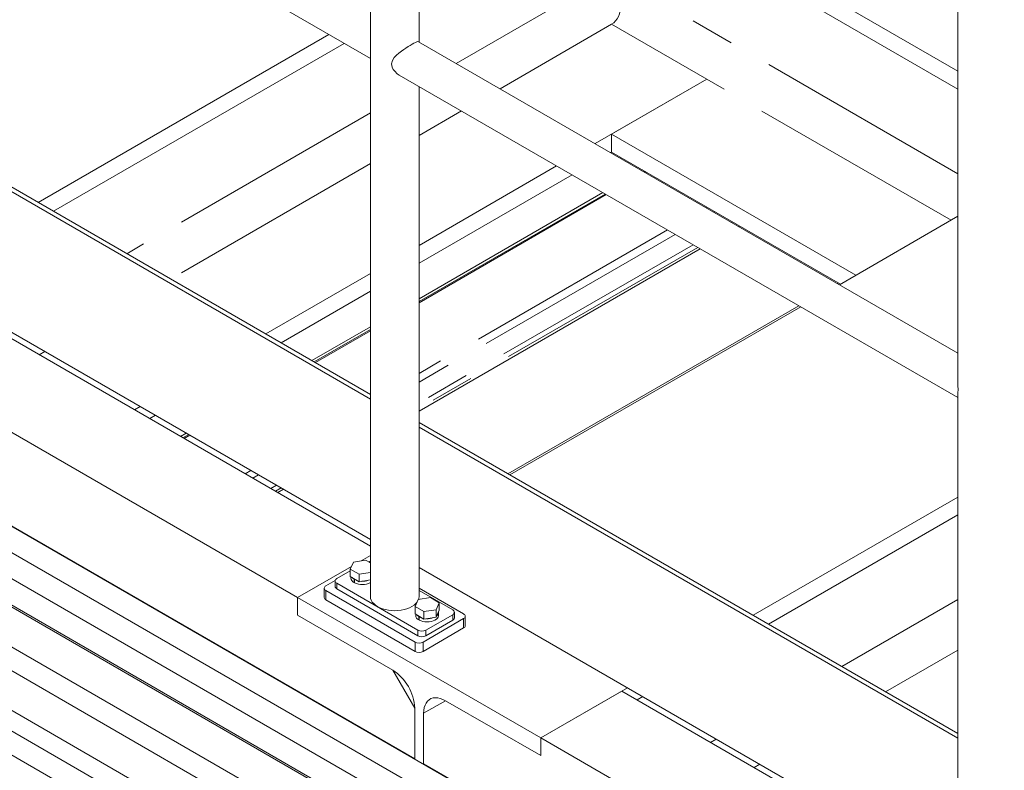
# Model space of a CAD drawing. Header units: millimetres. Extents: x 450 to 25135, y 150 to 17673.
# Tile 186 of 256: x 8127 to 8986, y 11337 to 11992. Entities that reach past the tile are written whole.
import ezdxf

# ---------------------------------------------------------------- set-up
doc = ezdxf.new("R2010")
doc.units = ezdxf.units.MM
doc.linetypes.add('SLD-Centrada-doble', pattern=[12.7, 6.35, -1.27, 1.27, -1.27, 1.27, -1.27])
doc.linetypes.add('SLD-Continua', pattern=[0])
doc.layers.add('OCULTA', color=8, linetype='SLD-Continua')

msp = doc.modelspace()

# ---------------------------------------------------------------- linework, layer by layer
at = {"color": 7, "linetype": 'SLD-Continua', "lineweight": 18, "ltscale": 30}
for p, q in [((7257.83, 11942.05), (8741.59, 11085.49)), ((8739.57, 11065.78), (7296.7, 11898.74)), ((7257.83, 11868.56), (8720.83, 11023.99)), ((7281.7, 11872.76), (8724.62, 11039.77)), ((8724.62, 11000.92), (7224.75, 11866.78)), ((8792.2, 11161.49), (7576.99, 11863.02)), ((7566.99, 11845.7), (8772.2, 11149.94)), ((8752.61, 11138.63), (7647.7, 11776.48)), ((7637.7, 11759.16), (8741.59, 11121.89)), ((8741.59, 11120.13), (7642.5, 11754.62))]:
    msp.add_line(p, q, dxfattribs=at)
at = {"layer": 'OCULTA', "linetype": 'SLD-Continua', "lineweight": 18, "ltscale": 30}
for p, q in [((8433.22, 12361.02), (8433.22, 11971.27)), ((8475.62, 11972.21), (8475.62, 12336.54)), ((7945.75, 12239.19), (8433.22, 11957.77)), ((8945.88, 11946.63), (8643.66, 12121.1)), ((8945.88, 11946.63), (8643.66, 12121.1)), ((8945.88, 11946.63), (8643.66, 12121.1)), ((8945.88, 11931.12), (8643.66, 12105.58)), ((8945.88, 11931.12), (8643.66, 12105.58)), ((8945.88, 11931.12), (8643.66, 12105.58)), ((8945.88, 12036.49), (8945.88, 11675.32)), ((8643.66, 11987.58), (8726.74, 11939.61)), ((8643.66, 11987.58), (8726.74, 11939.61)), ((8643.66, 11987.58), (8726.74, 11939.61)), ((8396.98, 11978.69), (8143.11, 11832.13)), ((8396.98, 11978.69), (8143.11, 11832.13)), ((8396.98, 11978.69), (8143.11, 11832.13)), ((8410.42, 11970.94), (8156.54, 11824.38)), ((8410.42, 11970.94), (8156.54, 11824.38)), ((8410.42, 11970.94), (8156.54, 11824.38)), ((8945.88, 11700.74), (8475.25, 11972.42)), ((8433.22, 11958.71), (8433.22, 11488.13)), ((8433.22, 11664.65), (7962.97, 11936.12)), ((8458.4, 11943.24), (8945.88, 11661.82)), ((8726.74, 11939.61), (8629.41, 11883.43)), ((8726.74, 11939.61), (8629.41, 11883.43)), ((8726.74, 11939.61), (8629.41, 11883.43)), ((8726.74, 11939.61), (8643.66, 11891.65)), ((8726.74, 11939.61), (8643.66, 11891.65)), ((8726.74, 11939.61), (8643.66, 11891.65)), ((7962.97, 11932.04), (8433.22, 11660.57)), ((8475.62, 11488.13), (8475.62, 11933.3)), ((8856.82, 11768.59), (8643.66, 11891.65)), ((8643.66, 11876.14), (8643.66, 11891.65)), ((8856.82, 11768.59), (8643.66, 11891.65)), ((8643.66, 11876.14), (8643.66, 11891.65)), ((8856.82, 11768.59), (8643.66, 11891.65)), ((8643.66, 11876.14), (8643.66, 11891.65)), ((8643.66, 11876.14), (8642.85, 11875.67)), ((8643.66, 11876.14), (8642.85, 11875.67)), ((8643.66, 11876.14), (8642.85, 11875.67)), ((8843.38, 11760.84), (8643.66, 11876.14)), ((8843.38, 11760.84), (8643.66, 11876.14)), ((8843.38, 11760.84), (8643.66, 11876.14)), ((8595.71, 11863.97), (8475.62, 11794.64)), ((8595.71, 11863.97), (8475.62, 11794.64)), ((8595.71, 11863.97), (8475.62, 11794.64)), ((8670.53, 11860.62), (8669.72, 11860.16)), ((8670.53, 11860.62), (8669.72, 11860.16)), ((8670.53, 11860.62), (8669.72, 11860.16)), ((8672.72, 11858.43), (8673.53, 11858.89)), ((8672.72, 11858.43), (8673.53, 11858.89)), ((8672.72, 11858.43), (8673.53, 11858.89)), ((8609.15, 11856.21), (8475.62, 11779.13)), ((8609.15, 11856.21), (8475.62, 11779.13)), ((8609.15, 11856.21), (8475.62, 11779.13)), ((8636.02, 11840.7), (8475.62, 11748.11)), ((8636.02, 11840.7), (8475.62, 11748.11)), ((8636.02, 11840.7), (8475.62, 11748.11)), ((8475.62, 11744.65), (8639.02, 11838.97)), ((8475.62, 11744.65), (8639.02, 11838.97)), ((8475.62, 11744.65), (8639.02, 11838.97)), ((8945.88, 11820.01), (8842.57, 11760.37)), ((8945.88, 11820.01), (8842.57, 11760.37)), ((8945.88, 11820.01), (8842.57, 11760.37)), ((7962.97, 11809.56), (8433.22, 11538.09)), ((8755.4, 11811.63), (8754.59, 11811.16)), ((8755.4, 11811.63), (8754.59, 11811.16)), ((8755.4, 11811.63), (8754.59, 11811.16)), ((8720.89, 11791.71), (8475.62, 11650.12)), ((8720.89, 11791.71), (8475.62, 11650.12)), ((8720.89, 11791.71), (8475.62, 11650.12)), ((8433.22, 11532.3), (8028.48, 11765.96)), ((8433.22, 11532.3), (8028.48, 11765.96)), ((8433.22, 11532.3), (8028.48, 11765.96)), ((8433.22, 11770.17), (8341.84, 11717.41)), ((8433.22, 11770.17), (8341.84, 11717.41)), ((8433.22, 11770.17), (8341.84, 11717.41)), ((8841.65, 11761.84), (8840.84, 11761.37)), ((8841.65, 11761.84), (8840.84, 11761.37)), ((8841.65, 11761.84), (8840.84, 11761.37)), ((8433.22, 11754.65), (8355.27, 11709.65)), ((8433.22, 11754.65), (8355.27, 11709.65)), ((8433.22, 11754.65), (8355.27, 11709.65)), ((8807.14, 11741.92), (8553.26, 11595.36)), ((8807.14, 11741.92), (8553.26, 11595.36)), ((8807.14, 11741.92), (8553.26, 11595.36)), ((8808.87, 11740.92), (8555, 11594.36)), ((8808.87, 11740.92), (8555, 11594.36)), ((8808.87, 11740.92), (8555, 11594.36)), ((8369.66, 11487.36), (7957.77, 11725.14)), ((8369.66, 11487.36), (7957.77, 11725.14)), ((8369.66, 11487.36), (7957.77, 11725.14)), ((8433.22, 11723.63), (8382.14, 11694.14)), ((8433.22, 11723.63), (8382.14, 11694.14)), ((8433.22, 11723.63), (8382.14, 11694.14)), ((8385.14, 11692.41), (8433.22, 11720.17)), ((8385.14, 11692.41), (8433.22, 11720.17)), ((8385.14, 11692.41), (8433.22, 11720.17)), ((8471.83, 11346.72), (7855.59, 11702.47)), ((8471.83, 11346.72), (7855.59, 11702.47)), ((8471.83, 11346.72), (7855.59, 11702.47)), ((8945.88, 11662.76), (8945.88, 11192.18)), ((8232.22, 11654.13), (8227.21, 11651.24)), ((8232.22, 11654.13), (8227.21, 11651.24)), ((8232.22, 11654.13), (8227.21, 11651.24)), ((8245.65, 11646.37), (8240.64, 11643.48)), ((8245.65, 11646.37), (8240.64, 11643.48)), ((8245.65, 11646.37), (8240.64, 11643.48)), ((8945.88, 11368.71), (8475.62, 11640.18)), ((8475.62, 11636.09), (8945.88, 11364.62)), ((8272.52, 11630.86), (8267.51, 11627.97)), ((8272.52, 11630.86), (8267.51, 11627.97)), ((8272.52, 11630.86), (8267.51, 11627.97)), ((8270.51, 11626.24), (8275.52, 11629.13)), ((8270.51, 11626.24), (8275.52, 11629.13)), ((8270.51, 11626.24), (8275.52, 11629.13)), ((8357.39, 11581.87), (8352.38, 11578.97)), ((8357.39, 11581.87), (8352.38, 11578.97)), ((8357.39, 11581.87), (8352.38, 11578.97)), ((8945.88, 11575.08), (8767.13, 11471.89)), ((8945.88, 11575.08), (8767.13, 11471.89)), ((8945.88, 11575.08), (8767.13, 11471.89)), ((8945.88, 11559.57), (8780.57, 11464.14)), ((8945.88, 11559.57), (8780.57, 11464.14)), ((8945.88, 11559.57), (8780.57, 11464.14)), ((8433.22, 11524.06), (8425.09, 11519.36)), ((8433.22, 11524.06), (8425.09, 11519.36)), ((8433.22, 11524.06), (8425.09, 11519.36)), ((8425.09, 11519.36), (8433.22, 11524.06)), ((8425.09, 11519.36), (8433.22, 11524.06)), ((8425.09, 11519.36), (8433.22, 11524.06)), ((8418.38, 11518.33), (8415.54, 11512.21)), ((8428.98, 11519.97), (8418.38, 11518.33)), ((8433.22, 11517.51), (8428.98, 11519.97)), ((8416.58, 11514.45), (8369.66, 11487.36)), ((8416.58, 11514.45), (8369.66, 11487.36)), ((8416.58, 11514.45), (8369.66, 11487.36)), ((8369.66, 11487.36), (8416.58, 11514.45)), ((8369.66, 11487.36), (8416.58, 11514.45)), ((8369.66, 11487.36), (8416.58, 11514.45)), ((8415.54, 11510.59), (8403.87, 11503.85)), ((8415.54, 11512.21), (8423.3, 11507.73)), ((8415.54, 11505.68), (8415.54, 11512.21)), ((8423.3, 11507.73), (8433.22, 11509.27)), ((8423.3, 11501.2), (8423.3, 11507.73)), ((8475.62, 11513.61), (8945.88, 11242.14)), ((8394.32, 11497.52), (8402.45, 11502.21)), ((8402.4, 11501.81), (8402.4, 11496.91)), ((8403.87, 11499.76), (8474.58, 11458.94)), ((8415.54, 11505.68), (8423.3, 11501.2)), ((8416.14, 11505.33), (8416.14, 11504.46)), ((8418.86, 11503.36), (8419.21, 11503.56)), ((8418.86, 11503.36), (8418.86, 11500.5)), ((8419.28, 11500.75), (8418.86, 11500.5)), ((8419.28, 11503.11), (8419.63, 11503.32)), ((8419.28, 11503.11), (8419.28, 11500.26)), ((8423.3, 11501.2), (8433.22, 11502.73)), ((8392.86, 11495.48), (8392.86, 11487.31)), ((8472.1, 11448.53), (8394.32, 11493.44)), ((8403.87, 11494.86), (8474.58, 11454.04)), ((8475.62, 11495.48), (8514.53, 11473.03)), ((8504.98, 11476.5), (8475.62, 11493.44)), ((8369.66, 11471.85), (8369.66, 11487.36)), ((8369.66, 11487.36), (8581.79, 11364.9)), ((8369.66, 11471.85), (8369.66, 11487.36)), ((8369.66, 11487.36), (8581.79, 11364.9)), ((8369.66, 11471.85), (8369.66, 11487.36)), ((8369.66, 11487.36), (8581.79, 11364.9)), ((8369.66, 11471.85), (8369.66, 11487.36)), ((8369.66, 11471.85), (8369.66, 11487.36)), ((8369.66, 11471.85), (8369.66, 11487.36)), ((8472.1, 11440.37), (8394.32, 11485.27)), ((8472.11, 11479.55), (8474.95, 11485.67)), ((8474.95, 11485.67), (8485.55, 11487.31)), ((8485.55, 11487.31), (8493.3, 11482.83)), ((8493.3, 11482.83), (8490.46, 11476.71)), ((8493.3, 11476.3), (8493.3, 11482.83)), ((8479.87, 11475.08), (8472.11, 11479.55)), ((8472.11, 11473.02), (8472.11, 11479.55)), ((8479.87, 11468.54), (8472.11, 11473.02)), ((8472.71, 11472.68), (8472.71, 11471.8)), ((8490.46, 11476.71), (8479.87, 11475.08)), ((8479.87, 11468.54), (8479.87, 11475.08)), ((8481.65, 11458.94), (8504.98, 11472.41)), ((8490.46, 11470.18), (8490.46, 11476.71)), ((8493.3, 11476.3), (8490.46, 11470.18)), ((8492.71, 11471.8), (8492.71, 11474.66)), ((8506.45, 11469.56), (8506.45, 11474.46)), ((8452.74, 11423.88), (8369.66, 11471.85)), ((8452.74, 11423.88), (8369.66, 11471.85)), ((8452.74, 11423.88), (8369.66, 11471.85)), ((8452.74, 11423.88), (8369.66, 11471.85)), ((8452.74, 11423.88), (8369.66, 11471.85)), ((8452.74, 11423.88), (8369.66, 11471.85)), ((8475.43, 11470.7), (8475.78, 11470.9)), ((8475.43, 11470.7), (8475.43, 11467.84)), ((8475.85, 11468.09), (8475.43, 11467.84)), ((8475.85, 11470.46), (8476.2, 11470.66)), ((8475.85, 11470.46), (8475.85, 11467.6)), ((8514.53, 11468.94), (8479.17, 11448.53)), ((8490.46, 11470.18), (8479.87, 11468.54)), ((8481.65, 11454.04), (8504.98, 11467.52)), ((8515.99, 11462.82), (8515.99, 11470.98)), ((8514.53, 11460.78), (8479.17, 11440.37)), ((8452.74, 11423.88), (8471.83, 11390.81)), ((8452.74, 11423.88), (8471.83, 11390.81)), ((8452.74, 11423.88), (8471.83, 11390.81)), ((8657.51, 11408.61), (8581.79, 11364.9)), ((8657.51, 11408.61), (8581.79, 11364.9)), ((8657.51, 11408.61), (8581.79, 11364.9)), ((8652.5, 11405.72), (8581.79, 11364.9)), ((8652.5, 11405.72), (8581.79, 11364.9)), ((8652.5, 11405.72), (8581.79, 11364.9)), ((8945.88, 11236.36), (8652.5, 11405.72)), ((8945.88, 11236.36), (8652.5, 11405.72)), ((8945.88, 11236.36), (8652.5, 11405.72)), ((8479.61, 11386.32), (8498.7, 11397.35)), ((8479.61, 11386.32), (8498.7, 11397.35)), ((8479.61, 11386.32), (8498.7, 11397.35)), ((8581.79, 11349.39), (8498.7, 11397.35)), ((8581.79, 11349.39), (8498.7, 11397.35)), ((8581.79, 11349.39), (8498.7, 11397.35)), ((8581.79, 11349.39), (8498.7, 11397.35)), ((8581.79, 11349.39), (8498.7, 11397.35)), ((8581.79, 11349.39), (8498.7, 11397.35)), ((8670.95, 11400.86), (8665.94, 11397.96)), ((8670.95, 11400.86), (8665.94, 11397.96)), ((8670.95, 11400.86), (8665.94, 11397.96)), ((8471.83, 11346.43), (8471.83, 11390.81)), ((8471.83, 11346.43), (8471.83, 11390.81)), ((8471.83, 11346.43), (8471.83, 11390.81)), ((8471.83, 11346.72), (8471.83, 11390.81)), ((8471.83, 11346.72), (8471.83, 11390.81)), ((8471.83, 11346.72), (8471.83, 11390.81)), ((8479.61, 11386.32), (8479.61, 11341.94)), ((8479.61, 11386.32), (8479.61, 11341.94)), ((8479.61, 11386.32), (8479.61, 11341.94)), ((8479.61, 11386.32), (8479.61, 11342.23)), ((8479.61, 11386.32), (8479.61, 11342.23)), ((8479.61, 11386.32), (8479.61, 11342.23)), ((8581.79, 11364.9), (8581.79, 11349.39)), ((8581.79, 11364.9), (8581.79, 11349.39)), ((8581.79, 11364.9), (8581.79, 11349.39)), ((8581.79, 11364.9), (8581.79, 11349.39)), ((9037.87, 11101.61), (8581.79, 11364.9)), ((8581.79, 11364.9), (8581.79, 11349.39)), ((9037.87, 11101.61), (8581.79, 11364.9)), ((8581.79, 11364.9), (8581.79, 11349.39)), ((9037.87, 11101.61), (8581.79, 11364.9)), ((8792.45, 11161.63), (8479.61, 11342.23)), ((8792.45, 11161.63), (8479.61, 11342.23)), ((8792.45, 11161.63), (8479.61, 11342.23))]:
    msp.add_line(p, q, dxfattribs=at)
at = {"layer": 'OCULTA', "linetype": 'SLD-Centrada-doble', "lineweight": 18, "ltscale": 30}
for p, q in [((8643.66, 12031.67), (8508.14, 11953.43)), ((8643.66, 12031.67), (8508.14, 11953.43)), ((8643.66, 12031.67), (8508.14, 11953.43)), ((8945.88, 11857.2), (8643.66, 12031.67)), ((8945.88, 11857.2), (8643.66, 12031.67)), ((8945.88, 11857.2), (8643.66, 12031.67)), ((8643.66, 11987.58), (8546.33, 11931.39)), ((8643.66, 11987.58), (8546.33, 11931.39)), ((8643.66, 11987.58), (8546.33, 11931.39)), ((8939.9, 11816.56), (8726.74, 11939.61)), ((8939.9, 11816.56), (8726.74, 11939.61)), ((8939.9, 11816.56), (8726.74, 11939.61)), ((8512.63, 11911.93), (8475.62, 11890.57)), ((8512.63, 11911.93), (8475.62, 11890.57)), ((8512.63, 11911.93), (8475.62, 11890.57)), ((8433.22, 11910.19), (8220.56, 11787.42)), ((8433.22, 11910.19), (8220.56, 11787.42)), ((8433.22, 11910.19), (8220.56, 11787.42)), ((8433.22, 11866.1), (8258.75, 11765.37)), ((8433.22, 11866.1), (8258.75, 11765.37)), ((8433.22, 11866.1), (8258.75, 11765.37)), ((8672.62, 11859.42), (8671.81, 11858.95)), ((8672.62, 11859.42), (8671.81, 11858.95)), ((8672.62, 11859.42), (8671.81, 11858.95)), ((8638.11, 11839.49), (8475.62, 11745.69)), ((8638.11, 11839.49), (8475.62, 11745.69)), ((8638.11, 11839.49), (8475.62, 11745.69)), ((8726.93, 11828.06), (8726.13, 11827.6)), ((8726.93, 11828.06), (8726.13, 11827.6)), ((8726.93, 11828.06), (8726.13, 11827.6)), ((8733.61, 11824.21), (8732.8, 11823.74)), ((8733.61, 11824.21), (8732.8, 11823.74)), ((8733.61, 11824.21), (8732.8, 11823.74)), ((8692.42, 11808.14), (8475.62, 11682.98)), ((8692.42, 11808.14), (8475.62, 11682.98)), ((8692.42, 11808.14), (8475.62, 11682.98)), ((8749.25, 11815.18), (8748.44, 11814.71)), ((8749.25, 11815.18), (8748.44, 11814.71)), ((8749.25, 11815.18), (8748.44, 11814.71)), ((8753.31, 11812.84), (8752.5, 11812.37)), ((8753.31, 11812.84), (8752.5, 11812.37)), ((8753.31, 11812.84), (8752.5, 11812.37)), ((8699.1, 11804.29), (8475.62, 11675.28)), ((8699.1, 11804.29), (8475.62, 11675.28)), ((8699.1, 11804.29), (8475.62, 11675.28)), ((8714.74, 11795.26), (8475.62, 11657.22)), ((8714.74, 11795.26), (8475.62, 11657.22)), ((8714.74, 11795.26), (8475.62, 11657.22)), ((8718.8, 11792.91), (8475.62, 11652.53)), ((8718.8, 11792.91), (8475.62, 11652.53)), ((8718.8, 11792.91), (8475.62, 11652.53)), ((8433.22, 11721.22), (8384.23, 11692.94)), ((8433.22, 11721.22), (8384.23, 11692.94)), ((8433.22, 11721.22), (8384.23, 11692.94)), ((8149.13, 11702.09), (8144.12, 11699.2)), ((8149.13, 11702.09), (8144.12, 11699.2)), ((8149.13, 11702.09), (8144.12, 11699.2)), ((8274.61, 11629.65), (8269.6, 11626.76)), ((8274.61, 11629.65), (8269.6, 11626.76)), ((8274.61, 11629.65), (8269.6, 11626.76)), ((8328.93, 11598.3), (8323.92, 11595.41)), ((8328.93, 11598.3), (8323.92, 11595.41)), ((8328.93, 11598.3), (8323.92, 11595.41)), ((8335.6, 11594.44), (8330.59, 11591.55)), ((8335.6, 11594.44), (8330.59, 11591.55)), ((8335.6, 11594.44), (8330.59, 11591.55)), ((8351.24, 11585.42), (8346.23, 11582.52)), ((8351.24, 11585.42), (8346.23, 11582.52)), ((8351.24, 11585.42), (8346.23, 11582.52)), ((8355.3, 11583.07), (8350.29, 11580.18)), ((8355.3, 11583.07), (8350.29, 11580.18)), ((8355.3, 11583.07), (8350.29, 11580.18)), ((8403.87, 11499.76), (8403.87, 11494.86)), ((8394.32, 11493.44), (8394.32, 11485.27)), ((8945.88, 11485.65), (8844.59, 11427.18)), ((8945.88, 11485.65), (8844.59, 11427.18)), ((8945.88, 11485.65), (8844.59, 11427.18)), ((8504.98, 11467.52), (8504.98, 11472.41)), ((8514.53, 11460.78), (8514.53, 11468.94)), ((8474.58, 11454.04), (8474.58, 11458.94)), ((8481.65, 11458.94), (8481.65, 11454.04)), ((8472.1, 11440.37), (8472.1, 11448.53)), ((8479.17, 11448.53), (8479.17, 11440.37)), ((8945.88, 11441.56), (8882.77, 11405.13)), ((8945.88, 11441.56), (8882.77, 11405.13)), ((8945.88, 11441.56), (8882.77, 11405.13)), ((8734.97, 11363.9), (8729.96, 11361)), ((8734.97, 11363.9), (8729.96, 11361)), ((8734.97, 11363.9), (8729.96, 11361)), ((8773.15, 11341.85), (8768.14, 11338.96)), ((8773.15, 11341.85), (8768.14, 11338.96)), ((8773.15, 11341.85), (8768.14, 11338.96))]:
    msp.add_line(p, q, dxfattribs=at)
at = {"layer": 'OCULTA', "linetype": 'SLD-Continua', "lineweight": 18, "ltscale": 30, "flags": 128}
for points in [[(8475.23, 11972.4), (8474.69, 11972.51), (8473.59, 11972.22), (8472.54, 11971.76), (8471.19, 11971.08), (8469.63, 11970.22), (8467.82, 11969.15), (8466.07, 11968.07), (8464.22, 11966.87), (8462.26, 11965.55), (8460.3, 11964.15), (8458.11, 11962.47), (8456.05, 11960.69), (8453.96, 11958.5), (8452.35, 11956.02), (8451.61, 11953.14), (8452.13, 11950.14), (8453.06, 11948.28), (8454.37, 11946.54), (8456.57, 11944.47), (8458.42, 11943.29)], [(8433.22, 11517.78), (8432.65, 11517.94), (8432.38, 11518)], [(8417.21, 11504.71), (8417.7, 11504.22), (8418.86, 11503.36)], [(8419.28, 11503.11), (8420.77, 11502.45), (8421.63, 11502.16)], [(8439.43, 11479.48), (8437.6, 11480.68), (8436.06, 11482.01), (8434.84, 11483.45), (8433.95, 11484.96), (8433.4, 11486.53), (8433.22, 11488.13)], [(8473.77, 11483.13), (8472.78, 11482.01), (8471.24, 11480.68), (8469.41, 11479.48), (8467.33, 11478.42), (8465.02, 11477.53), (8462.54, 11476.82), (8459.91, 11476.31), (8457.19, 11476), (8454.42, 11475.89), (8451.66, 11476), (8448.94, 11476.31), (8446.31, 11476.82), (8443.82, 11477.53), (8441.52, 11478.42), (8439.43, 11479.48)], [(8475.62, 11488.13), (8475.44, 11486.53), (8475.2, 11485.71)], [(8475.43, 11470.7), (8474.27, 11471.56), (8473.78, 11472.06)], [(8492.71, 11471.8), (8492.69, 11471.44), (8492.39, 11470.36), (8491.75, 11469.34), (8490.79, 11468.41), (8489.55, 11467.59), (8488.06, 11466.93), (8486.38, 11466.43), (8484.57, 11466.13), (8482.7, 11466.03), (8480.82, 11466.13), (8479.02, 11466.44), (8477.34, 11466.93), (8475.85, 11467.6)], [(8478.2, 11469.51), (8477.34, 11469.79), (8475.85, 11470.46)], [(8498.7, 11397.35), (8496.4, 11398.52), (8494.13, 11399.35), (8491.93, 11399.82), (8489.83, 11399.95), (8487.86, 11399.71), (8486.04, 11399.11), (8484.41, 11398.17), (8482.99, 11396.9), (8481.8, 11395.31), (8480.85, 11393.43), (8480.17, 11391.28), (8479.75, 11388.9), (8479.61, 11386.32)], [(8498.7, 11397.35), (8496.4, 11398.52), (8494.13, 11399.35), (8491.93, 11399.82), (8489.83, 11399.95), (8487.86, 11399.71), (8486.04, 11399.11), (8484.41, 11398.17), (8482.99, 11396.9), (8481.8, 11395.31), (8480.85, 11393.43), (8480.17, 11391.28), (8479.75, 11388.9), (8479.61, 11386.32)], [(8498.7, 11397.35), (8496.4, 11398.52), (8494.13, 11399.35), (8491.93, 11399.82), (8489.83, 11399.95), (8487.86, 11399.71), (8486.04, 11399.11), (8484.41, 11398.17), (8482.99, 11396.9), (8481.8, 11395.31), (8480.85, 11393.43), (8480.17, 11391.28), (8479.75, 11388.9), (8479.61, 11386.32)]]:
    msp.add_lwpolyline(points, dxfattribs=at)
at = {"layer": 'OCULTA', "linetype": 'SLD-Continua', "lineweight": 18, "ltscale": 900}
for centre, radius, start, end in [((8278.56, 11965.17), 154.81, 357.61593, 2.22647), ((8791.21, 11669.22), 154.81, 357.61593, 2.22647), ((8433.2, 11510.39), 8.39, 89.85329, 102.49959), ((8404.64, 11501.81), 2.18, 110.78342, 249.21658), ((8420.94, 11504.85), 4.82, 184.61073, 244.38735), ((8426.13, 11513.89), 15.26, 243.34471, 297.70961), ((8426.26, 11517.17), 15.63, 267.53096, 290.05512), ((8395.09, 11495.48), 2.18, 110.78342, 249.21658), ((8404.9, 11497.16), 2.51, 185.6948, 245.62534), ((8395.36, 11487.56), 2.51, 185.6948, 245.62534), ((8488.54, 11474.79), 4.16, 307.60827, 2.59481), ((8504.21, 11474.46), 2.18, 290.78342, 69.21658), ((8513.75, 11470.98), 2.18, 290.78342, 69.21658), ((8477.39, 11472.11), 4.69, 183.72861, 245.26947), ((8482.8, 11484.69), 15.81, 267.66067, 289.92541), ((8503.94, 11469.81), 2.51, 294.37466, 354.3052), ((8478.11, 11465.77), 7.69, 242.60967, 297.39033), ((8513.49, 11463.07), 2.51, 294.37466, 354.3052), ((8475.64, 11455.36), 7.69, 242.60967, 297.39033), ((8478.11, 11460.87), 7.69, 242.60967, 297.39033), ((8475.64, 11447.19), 7.69, 242.60967, 297.39033), ((8430.5, 11389), 41.37, 2.52009, 57.47991), ((8430.5, 11389), 41.37, 2.52009, 57.47991), ((8430.5, 11389), 41.37, 2.52009, 57.47991)]:
    msp.add_arc(centre, radius, start, end, dxfattribs=at)
msp.add_ellipse((8624.57, 12020.65), major_axis=(-19.09, 33.07), ratio=0.577335, start_param=3.141552, end_param=4.712348, dxfattribs=at)
msp.add_ellipse((8624.57, 12020.65), major_axis=(-19.09, 33.07), ratio=0.577335, start_param=3.141552, end_param=4.712348, dxfattribs=at)
msp.add_ellipse((8624.57, 12020.65), major_axis=(-19.09, 33.07), ratio=0.577335, start_param=3.141552, end_param=4.712348, dxfattribs=at)

doc.saveas('drawing.dxf')
